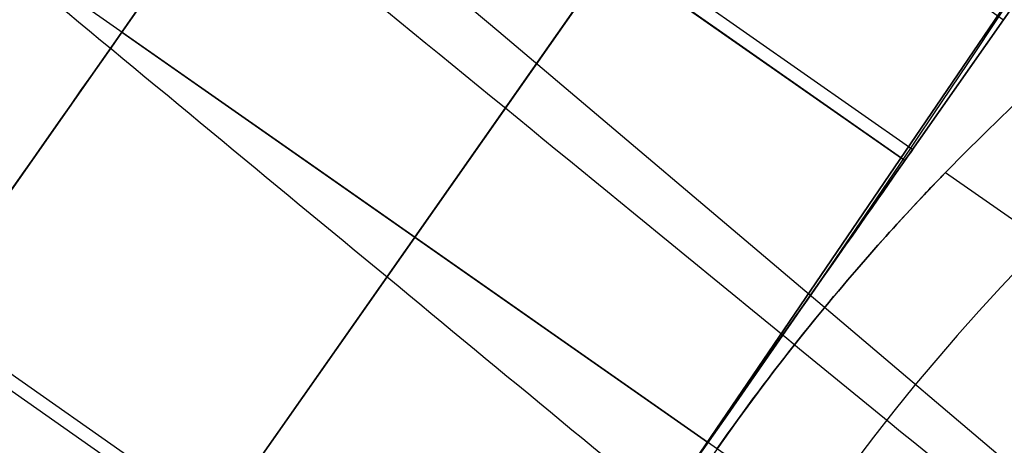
# Model space of a CAD drawing. Extents: x 35624 to 36541, y 4015 to 4839.
# Tile 90 of 150: x 36332.66 to 36340.92, y 4158.32 to 4161.89. Entities that reach past the tile are written whole.
import ezdxf

# ---------------------------------------------------------------- set-up
doc = ezdxf.new("R2010")
doc.units = 0
doc.layers.add('FUSTO_INTERNO', color=200, linetype='CONTINUOUS')
doc.layers.add('IGES_LEVEL_1', color=4, linetype='CONTINUOUS')

msp = doc.modelspace()

# ---------------------------------------------------------------- linework, layer by layer
at = {"layer": 'FUSTO_INTERNO'}
for p, q in [((36335.23881058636, 4160.581848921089, -154.6564491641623), (36321.53898823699, 4170.178290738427, -154.6564491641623)), ((36335.99995221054, 4165.335469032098, -199.155483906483), (36340.91423693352, 4161.893114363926, -199.155483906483)), ((36335.23729261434, 4164.246700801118, -159.6564254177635), (36340.15157733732, 4160.804346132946, -159.6564254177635)), ((36335.23729261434, 4164.246700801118, -201.6555076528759), (36340.15157733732, 4160.804346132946, -201.6555076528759)), ((36331.85944305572, 4159.42450318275, -154.6564491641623), (36335.17185037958, 4164.153275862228, -154.6564491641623)), ((36335.17185037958, 4164.153275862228, -164.6564491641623), (36331.85944305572, 4159.42450318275, -164.6564491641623)), ((36331.85944305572, 4159.42450318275, -206.6554839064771), (36335.17185037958, 4164.153275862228, -206.6554839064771)), ((36335.17185037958, 4164.153275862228, -196.6554839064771), (36331.85944305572, 4159.42450318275, -196.6554839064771)), ((36335.17185037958, 4164.153275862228, -154.6564491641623), (36340.08613510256, 4160.710921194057, -154.6564491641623)), ((36340.08613510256, 4160.710921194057, -164.6564491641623), (36335.17185037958, 4164.153275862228, -164.6564491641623)), ((36335.17185037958, 4164.153275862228, -206.6554839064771), (36340.08613510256, 4160.710921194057, -206.6554839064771)), ((36340.08613510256, 4160.710921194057, -196.6554839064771), (36335.17185037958, 4164.153275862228, -196.6554839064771)), ((36340.08613510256, 4160.710921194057, -154.6564491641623), (36341.74233876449, 4163.075307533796, -159.6564491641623)), ((36341.74233876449, 4163.075307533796, -159.6564491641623), (36340.08613510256, 4160.710921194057, -164.6564491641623)), ((36340.08613510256, 4160.710921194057, -206.6554839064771), (36341.74233876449, 4163.075307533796, -201.6554839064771)), ((36341.74233876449, 4163.075307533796, -201.6554839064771), (36340.08613510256, 4160.710921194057, -196.6554839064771)), ((36341.31125912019, 4162.582642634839, -193.153372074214), (36338.11182828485, 4157.881766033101, -193.153372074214)), ((36341.31125912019, 4162.582642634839, -168.153372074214), (36338.11182828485, 4157.881766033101, -168.153372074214)), ((36338.1118282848, 4157.881766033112, -180.653372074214), (36341.31125912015, 4162.582642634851, -180.653372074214)), ((36334.31658541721, 4157.703325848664, -164.6564491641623), (36337.62899274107, 4162.432098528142, -164.6564491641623)), ((36337.62899274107, 4162.432098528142, -154.6564491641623), (36334.31658541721, 4157.703325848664, -154.6564491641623)), ((36334.31658541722, 4157.70332584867, -196.6554839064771), (36337.62899274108, 4162.432098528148, -196.6554839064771)), ((36337.62899274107, 4162.432098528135, -206.6554839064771), (36334.31658541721, 4157.703325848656, -206.6554839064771)), ((36339.92086024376, 4160.474975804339, -161.1567968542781), (36340.91423693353, 4161.893114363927, -162.1564491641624)), ((36339.92086024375, 4160.474975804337, -200.1551362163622), (36340.91423693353, 4161.893114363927, -199.155483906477)), ((36333.51564671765, 4161.788889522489, -164.6564491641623), (36338.42993144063, 4158.346534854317, -164.6564491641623)), ((36333.51564671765, 4161.788889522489, -154.6564491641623), (36338.42993144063, 4158.346534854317, -154.6564491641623)), ((36333.51564671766, 4161.788889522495, -196.6554839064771), (36338.42993144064, 4158.346534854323, -196.6554839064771)), ((36333.51564671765, 4161.788889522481, -206.6554839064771), (36338.42993144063, 4158.34653485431, -206.6554839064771)), ((36333.51611528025, 4161.789558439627, -156.6564254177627), (36338.43040000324, 4158.347203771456, -156.6564254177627)), ((36333.51611528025, 4161.789558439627, -162.6564254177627), (36338.43040000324, 4158.347203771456, -162.6564254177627)), ((36333.51611528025, 4161.789558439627, -204.6555076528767), (36338.43040000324, 4158.347203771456, -204.6555076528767)), ((36333.51611528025, 4161.789558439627, -198.6555076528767), (36338.43040000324, 4158.347203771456, -198.6555076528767)), ((36340.08613510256, 4160.710921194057, -164.6564491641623), (36336.77372777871, 4155.982148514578, -164.6564491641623)), ((36336.77372777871, 4155.982148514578, -154.6564491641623), (36340.08613510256, 4160.710921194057, -154.6564491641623)), ((36340.08613510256, 4160.710921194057, -196.6554839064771), (36336.77372777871, 4155.982148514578, -196.6554839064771)), ((36336.77372777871, 4155.982148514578, -206.6554839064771), (36340.08613510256, 4160.710921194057, -206.6554839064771)), ((36339.29064312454, 4159.575281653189, -157.0580015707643), (36340.08613510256, 4160.710921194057, -154.6564491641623)), ((36339.29064312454, 4159.575281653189, -204.2539314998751), (36340.08613510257, 4160.710921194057, -206.6554839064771)), ((36340.15309530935, 4157.13949425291, -154.6564491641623), (36335.23881058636, 4160.581848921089, -154.6564491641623)), ((36340.37605426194, 4160.557893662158, -158.9982932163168), (36340.38676992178, 4160.56902022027, -159.0702754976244)), ((36340.38676992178, 4160.569020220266, -160.242575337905), (36340.37605426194, 4160.557893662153, -160.3145576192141)), ((36340.37605426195, 4160.55789366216, -200.9973754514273), (36340.38676992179, 4160.569020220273, -201.0693577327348)), ((36340.38676992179, 4160.569020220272, -202.2416575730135), (36340.37605426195, 4160.55789366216, -202.3136398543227)), ((36340.38676992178, 4160.56902022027, -159.0702754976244), (36340.39625590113, 4160.578847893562, -159.1426181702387)), ((36340.39625590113, 4160.57884789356, -160.1702326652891), (36340.38676992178, 4160.569020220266, -160.242575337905)), ((36340.38676992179, 4160.569020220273, -201.0693577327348), (36340.39625590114, 4160.578847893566, -201.1417004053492)), ((36340.39625590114, 4160.578847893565, -202.1693149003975), (36340.38676992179, 4160.569020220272, -202.2416575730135)), ((36340.39625590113, 4160.578847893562, -159.1426181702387), (36340.40450392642, 4160.587373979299, -159.2152893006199)), ((36340.40450392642, 4160.587373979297, -160.0975615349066), (36340.39625590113, 4160.57884789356, -160.1702326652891)), ((36340.39625590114, 4160.578847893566, -201.1417004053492), (36340.40450392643, 4160.587373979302, -201.2143715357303)), ((36340.40450392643, 4160.587373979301, -202.0966437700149), (36340.39625590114, 4160.578847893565, -202.1693149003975)), ((36340.40450392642, 4160.587373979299, -159.2152893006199), (36340.41150572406, 4160.59459577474, -159.2882569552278)), ((36340.41150572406, 4160.594595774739, -160.0245938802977), (36340.40450392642, 4160.587373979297, -160.0975615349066)), ((36340.40450392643, 4160.587373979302, -201.2143715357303), (36340.41150572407, 4160.594595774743, -201.2873391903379)), ((36340.41150572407, 4160.594595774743, -202.0236761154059), (36340.40450392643, 4160.587373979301, -202.0966437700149)), ((36340.41150572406, 4160.59459577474, -159.2882569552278), (36340.41725302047, 4160.600510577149, -159.3614892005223)), ((36340.41725302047, 4160.600510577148, -159.9513616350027), (36340.41150572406, 4160.594595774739, -160.0245938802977)), ((36340.41150572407, 4160.594595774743, -201.2873391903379), (36340.41725302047, 4160.600510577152, -201.3605714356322)), ((36340.41725302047, 4160.600510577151, -201.9504438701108), (36340.41150572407, 4160.594595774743, -202.0236761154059)), ((36340.41725302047, 4160.600510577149, -159.3614892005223), (36340.42173754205, 4160.605115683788, -159.4349541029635)), ((36340.42173754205, 4160.605115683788, -159.8778967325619), (36340.41725302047, 4160.600510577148, -159.9513616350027)), ((36340.41725302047, 4160.600510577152, -201.3605714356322), (36340.42173754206, 4160.60511568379, -201.434036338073)), ((36340.42173754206, 4160.605115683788, -201.8769789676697), (36340.41725302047, 4160.600510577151, -201.9504438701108)), ((36340.42173754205, 4160.605115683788, -159.4349541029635), (36340.42495101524, 4160.60840839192, -159.5086197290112)), ((36340.42495101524, 4160.60840839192, -159.8042311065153), (36340.42173754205, 4160.605115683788, -159.8778967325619)), ((36340.42173754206, 4160.60511568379, -201.434036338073), (36340.42495101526, 4160.608408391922, -201.5077019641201)), ((36340.42495101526, 4160.60840839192, -201.803313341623), (36340.42173754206, 4160.605115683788, -201.8769789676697)), ((36340.42495101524, 4160.60840839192, -159.5086197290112), (36340.42688516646, 4160.610385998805, -159.5824541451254)), ((36340.42688516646, 4160.610385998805, -159.7303966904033), (36340.42495101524, 4160.60840839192, -159.8042311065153)), ((36340.42495101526, 4160.608408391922, -201.5077019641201), (36340.42688516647, 4160.610385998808, -201.5815363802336)), ((36340.42688516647, 4160.610385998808, -201.7294789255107), (36340.42495101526, 4160.60840839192, -201.803313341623)), ((36340.42688516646, 4160.610385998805, -159.5824541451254), (36340.4275317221, 4160.61104580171, -159.6564254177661)), ((36340.4275317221, 4160.61104580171, -159.6564254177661), (36340.42688516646, 4160.610385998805, -159.7303966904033)), ((36340.42688516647, 4160.610385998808, -201.5815363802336), (36340.42753172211, 4160.611045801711, -201.6555076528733)), ((36340.42753172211, 4160.611045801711, -201.6555076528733), (36340.42688516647, 4160.610385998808, -201.7294789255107)), ((36340.42753172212, 4160.611045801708, -159.656425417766), (36342.08914829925, 4159.447117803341, -159.6564254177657)), ((36340.42753172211, 4160.611045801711, -201.6555076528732), (36342.08914829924, 4159.447117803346, -201.6555076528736)), ((36340.28640033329, 4160.464009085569, -158.5757560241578), (36340.30432033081, 4160.482872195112, -158.6449053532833)), ((36340.30432033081, 4160.482872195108, -160.6679454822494), (36340.28640033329, 4160.464009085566, -160.7370948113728)), ((36340.28640033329, 4160.464009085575, -200.5748382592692), (36340.30432033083, 4160.482872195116, -200.6439875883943)), ((36340.30432033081, 4160.482872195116, -202.6670277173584), (36340.28640033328, 4160.464009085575, -202.7361770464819)), ((36340.30432033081, 4160.482872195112, -158.6449053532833), (36340.32106028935, 4160.50045263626, -158.7146066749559)), ((36340.32106028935, 4160.500452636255, -160.5982441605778), (36340.30432033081, 4160.482872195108, -160.6679454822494)), ((36340.30432033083, 4160.482872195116, -200.6439875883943), (36340.32106028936, 4160.500452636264, -200.7136889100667)), ((36340.32106028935, 4160.500452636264, -202.5973263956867), (36340.30432033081, 4160.482872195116, -202.6670277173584)), ((36340.32106028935, 4160.50045263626, -158.7146066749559), (36340.33661193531, 4160.516747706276, -158.7848280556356)), ((36340.33661193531, 4160.516747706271, -160.5280227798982), (36340.32106028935, 4160.500452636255, -160.5982441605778)), ((36340.32106028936, 4160.500452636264, -200.7136889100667), (36340.33661193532, 4160.51674770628, -200.7839102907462)), ((36340.33661193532, 4160.516747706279, -202.5271050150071), (36340.32106028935, 4160.500452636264, -202.5973263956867)), ((36340.33661193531, 4160.516747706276, -158.7848280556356), (36340.35096699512, 4160.531754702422, -158.8555375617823)), ((36340.35096699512, 4160.531754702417, -160.4573132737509), (36340.33661193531, 4160.516747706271, -160.5280227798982)), ((36340.33661193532, 4160.51674770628, -200.7839102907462), (36340.35096699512, 4160.531754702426, -200.8546197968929)), ((36340.35096699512, 4160.531754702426, -202.4563955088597), (36340.33661193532, 4160.516747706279, -202.5271050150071)), ((36340.35096699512, 4160.531754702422, -158.8555375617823), (36340.36411719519, 4160.545470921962, -158.9267032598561)), ((36340.36411719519, 4160.545470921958, -160.3861475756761), (36340.35096699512, 4160.531754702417, -160.4573132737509)), ((36340.35096699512, 4160.531754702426, -200.8546197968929), (36340.3641171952, 4160.545470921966, -200.9257854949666)), ((36340.3641171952, 4160.545470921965, -202.3852298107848), (36340.35096699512, 4160.531754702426, -202.4563955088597)), ((36340.36411719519, 4160.545470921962, -158.9267032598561), (36340.37605426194, 4160.557893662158, -158.9982932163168)), ((36340.37605426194, 4160.557893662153, -160.3145576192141), (36340.36411719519, 4160.545470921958, -160.3861475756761)), ((36340.3641171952, 4160.545470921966, -200.9257854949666), (36340.37605426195, 4160.55789366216, -200.9973754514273)), ((36340.37605426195, 4160.55789366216, -202.3136398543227), (36340.3641171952, 4160.545470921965, -202.3852298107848)), ((36340.20342994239, 4160.376076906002, -158.3062062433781), (36340.22579628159, 4160.399886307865, -158.3723677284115)), ((36340.2257962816, 4160.399886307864, -160.940483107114), (36340.2034299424, 4160.376076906, -161.006644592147)), ((36340.2034299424, 4160.376076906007, -200.3052884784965), (36340.22579628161, 4160.399886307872, -200.371449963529)), ((36340.2257962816, 4160.399886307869, -202.9395653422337), (36340.2034299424, 4160.376076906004, -203.0057268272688)), ((36340.22579628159, 4160.399886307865, -158.3723677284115), (36340.24709609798, 4160.422485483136, -158.4393715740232)), ((36340.24709609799, 4160.422485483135, -160.8734792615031), (36340.2257962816, 4160.399886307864, -160.940483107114)), ((36340.22579628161, 4160.399886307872, -200.371449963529), (36340.24709609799, 4160.422485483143, -200.4384538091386)), ((36340.24709609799, 4160.422485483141, -202.8725614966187), (36340.2257962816, 4160.399886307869, -202.9395653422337)), ((36340.24709609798, 4160.422485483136, -158.4393715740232), (36340.26730857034, 4160.443866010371, -158.5071906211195)), ((36340.26730857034, 4160.443866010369, -160.8056602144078), (36340.24709609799, 4160.422485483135, -160.8734792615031)), ((36340.24709609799, 4160.422485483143, -200.4384538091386), (36340.26730857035, 4160.443866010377, -200.5062728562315)), ((36340.26730857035, 4160.443866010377, -202.804742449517), (36340.24709609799, 4160.422485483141, -202.8725614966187)), ((36340.26730857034, 4160.443866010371, -158.5071906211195), (36340.28640033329, 4160.464009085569, -158.5757560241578)), ((36340.28640033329, 4160.464009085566, -160.7370948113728), (36340.26730857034, 4160.443866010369, -160.8056602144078)), ((36340.26730857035, 4160.443866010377, -200.5062728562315), (36340.28640033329, 4160.464009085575, -200.5748382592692)), ((36340.28640033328, 4160.464009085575, -202.7361770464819), (36340.26730857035, 4160.443866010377, -202.804742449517)), ((36340.13014000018, 4160.297471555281, -158.1130475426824), (36340.15558098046, 4160.324861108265, -158.17651899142)), ((36340.15558098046, 4160.324861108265, -161.1363318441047), (36340.13014000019, 4160.297471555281, -161.1998032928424)), ((36340.1301400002, 4160.297471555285, -200.1121297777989), (36340.15558098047, 4160.324861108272, -200.1756012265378)), ((36340.15558098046, 4160.324861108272, -203.135414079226), (36340.13014000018, 4160.297471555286, -203.1988855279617)), ((36340.15558098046, 4160.324861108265, -158.17651899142), (36340.18001790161, 4160.351065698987, -158.2409142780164)), ((36340.18001790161, 4160.351065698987, -161.0719365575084), (36340.15558098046, 4160.324861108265, -161.1363318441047)), ((36340.15558098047, 4160.324861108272, -200.1756012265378), (36340.18001790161, 4160.351065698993, -200.2399965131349)), ((36340.18001790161, 4160.351065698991, -203.0710187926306), (36340.15558098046, 4160.324861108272, -203.135414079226)), ((36340.18001790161, 4160.351065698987, -158.2409142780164), (36340.20342994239, 4160.376076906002, -158.3062062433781)), ((36340.2034299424, 4160.376076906, -161.006644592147), (36340.18001790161, 4160.351065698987, -161.0719365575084)), ((36340.18001790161, 4160.351065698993, -200.2399965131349), (36340.2034299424, 4160.376076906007, -200.3052884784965)), ((36340.2034299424, 4160.376076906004, -203.0057268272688), (36340.18001790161, 4160.351065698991, -203.0710187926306)), ((36340.04800091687, 4160.208277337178, -157.9284478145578), (36340.07632914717, 4160.239171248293, -157.9889847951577)), ((36340.07632914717, 4160.239171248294, -161.3238660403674), (36340.04800091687, 4160.208277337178, -161.3844030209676)), ((36340.04800091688, 4160.208277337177, -199.9275300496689), (36340.07632914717, 4160.239171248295, -199.9880670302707)), ((36340.07632914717, 4160.239171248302, -203.3229482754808), (36340.04800091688, 4160.208277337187, -203.3834852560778)), ((36340.07632914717, 4160.239171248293, -157.9889847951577), (36340.10371578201, 4160.268905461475, -158.0505270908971)), ((36340.10371578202, 4160.268905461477, -161.2623237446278), (36340.07632914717, 4160.239171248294, -161.3238660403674)), ((36340.07632914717, 4160.239171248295, -199.9880670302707), (36340.10371578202, 4160.268905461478, -200.049609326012)), ((36340.10371578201, 4160.268905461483, -203.2614059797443), (36340.07632914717, 4160.239171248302, -203.3229482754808)), ((36340.10371578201, 4160.268905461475, -158.0505270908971), (36340.13014000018, 4160.297471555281, -158.1130475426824)), ((36340.13014000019, 4160.297471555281, -161.1998032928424), (36340.10371578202, 4160.268905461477, -161.2623237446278)), ((36340.10371578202, 4160.268905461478, -200.049609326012), (36340.1301400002, 4160.297471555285, -200.1121297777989)), ((36340.13014000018, 4160.297471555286, -203.1988855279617), (36340.10371578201, 4160.268905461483, -203.2614059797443)), ((36339.98860295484, 4160.143044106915, -157.8104984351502), (36340.01875191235, 4160.17623214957, -157.8689433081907)), ((36340.01875191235, 4160.176232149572, -161.4439075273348), (36339.98860295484, 4160.143044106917, -161.5023524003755)), ((36339.98860295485, 4160.143044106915, -199.8095806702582), (36340.01875191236, 4160.17623214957, -199.8680255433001)), ((36340.01875191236, 4160.176232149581, -203.442989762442), (36339.98860295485, 4160.143044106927, -203.5014346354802)), ((36340.01875191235, 4160.17623214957, -157.8689433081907), (36340.04800091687, 4160.208277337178, -157.9284478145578)), ((36340.04800091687, 4160.208277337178, -161.3844030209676), (36340.01875191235, 4160.176232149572, -161.4439075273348)), ((36340.01875191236, 4160.17623214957, -199.8680255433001), (36340.04800091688, 4160.208277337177, -199.9275300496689)), ((36340.04800091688, 4160.208277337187, -203.3834852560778), (36340.01875191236, 4160.176232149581, -203.442989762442)), ((36339.89296457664, 4160.0367070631, -157.6417932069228), (36339.92568846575, 4160.073273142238, -157.6968962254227)), ((36339.92568846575, 4160.073273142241, -161.6159546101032), (36339.89296457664, 4160.036707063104, -161.6710576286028)), ((36339.89296457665, 4160.036707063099, -199.6408754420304), (36339.92568846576, 4160.073273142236, -199.6959784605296)), ((36339.92568846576, 4160.073273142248, -203.6150368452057), (36339.89296457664, 4160.03670706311, -203.6701398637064)), ((36339.92568846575, 4160.073273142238, -157.6968962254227), (36339.95757486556, 4160.108721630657, -157.7531403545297)), ((36339.95757486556, 4160.10872163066, -161.5597104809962), (36339.92568846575, 4160.073273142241, -161.6159546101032)), ((36339.92568846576, 4160.073273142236, -199.6959784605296), (36339.95757486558, 4160.108721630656, -199.7522225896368)), ((36339.95757486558, 4160.108721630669, -203.5587927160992), (36339.92568846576, 4160.073273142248, -203.6150368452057)), ((36339.95757486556, 4160.108721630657, -157.7531403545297), (36339.98860295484, 4160.143044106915, -157.8104984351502)), ((36339.98860295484, 4160.143044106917, -161.5023524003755), (36339.95757486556, 4160.10872163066, -161.5597104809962)), ((36339.95757486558, 4160.108721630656, -199.7522225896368), (36339.98860295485, 4160.143044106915, -199.8095806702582)), ((36339.98860295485, 4160.143044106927, -203.5014346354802), (36339.95757486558, 4160.108721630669, -203.5587927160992)), ((36339.82508761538, 4159.960255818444, -157.5351191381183), (36339.85942401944, 4159.999031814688, -157.5878584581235)), ((36339.85942401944, 4159.999031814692, -161.7249923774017), (36339.82508761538, 4159.96025581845, -161.7777316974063)), ((36339.82508761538, 4159.960255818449, -199.5342013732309), (36339.85942401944, 4159.999031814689, -199.586940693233)), ((36339.85942401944, 4159.999031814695, -203.7240746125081), (36339.82508761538, 4159.960255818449, -203.7768139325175)), ((36339.85942401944, 4159.999031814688, -157.5878584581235), (36339.89296457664, 4160.0367070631, -157.6417932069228)), ((36339.89296457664, 4160.036707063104, -161.6710576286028), (36339.85942401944, 4159.999031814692, -161.7249923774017)), ((36339.85942401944, 4159.999031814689, -199.586940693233), (36339.89296457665, 4160.036707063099, -199.6408754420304)), ((36339.89296457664, 4160.03670706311, -203.6701398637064), (36339.85942401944, 4159.999031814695, -203.7240746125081)), ((36339.75428274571, 4159.879611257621, -157.4335562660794), (36339.79001822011, 4159.920430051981, -157.4836586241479)), ((36339.79001822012, 4159.920430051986, -161.8291922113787), (36339.75428274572, 4159.879611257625, -161.8792945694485)), ((36339.75428274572, 4159.879611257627, -199.4326385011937), (36339.79001822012, 4159.920430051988, -199.4827408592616)), ((36339.79001822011, 4159.920430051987, -203.8282744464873), (36339.75428274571, 4159.879611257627, -203.8783768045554)), ((36339.79001822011, 4159.920430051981, -157.4836586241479), (36339.82508761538, 4159.960255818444, -157.5351191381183)), ((36339.82508761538, 4159.96025581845, -161.7777316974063), (36339.79001822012, 4159.920430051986, -161.8291922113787)), ((36339.79001822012, 4159.920430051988, -199.4827408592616), (36339.82508761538, 4159.960255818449, -199.5342013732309)), ((36339.82508761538, 4159.960255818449, -203.7768139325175), (36339.79001822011, 4159.920430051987, -203.8282744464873)), ((36339.6809151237, 4159.79505599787, -157.3375013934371), (36339.71790658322, 4159.837814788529, -157.38483090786)), ((36339.71790658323, 4159.837814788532, -161.9280199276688), (36339.68091512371, 4159.795055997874, -161.9753494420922)), ((36339.68091512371, 4159.795055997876, -199.3365836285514), (36339.71790658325, 4159.837814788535, -199.3839131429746)), ((36339.71790658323, 4159.837814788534, -203.9271021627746), (36339.6809151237, 4159.795055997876, -203.9744316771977)), ((36339.71790658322, 4159.837814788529, -157.38483090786), (36339.75428274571, 4159.879611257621, -157.4335562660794)), ((36339.75428274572, 4159.879611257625, -161.8792945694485), (36339.71790658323, 4159.837814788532, -161.9280199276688)), ((36339.71790658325, 4159.837814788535, -199.3839131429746), (36339.75428274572, 4159.879611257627, -199.4326385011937)), ((36339.75428274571, 4159.879611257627, -203.8783768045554), (36339.71790658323, 4159.837814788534, -203.9271021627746)), ((36339.60518787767, 4159.706712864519, -157.2471052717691), (36339.64333375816, 4159.751350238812, -157.2915865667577)), ((36339.64333375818, 4159.751350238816, -162.0212642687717), (36339.60518787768, 4159.706712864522, -162.0657455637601)), ((36339.60518787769, 4159.706712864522, -199.246187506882), (36339.64333375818, 4159.751350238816, -199.2906688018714)), ((36339.64333375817, 4159.751350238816, -204.0203465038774), (36339.60518787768, 4159.706712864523, -204.0648277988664)), ((36339.64333375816, 4159.751350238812, -157.2915865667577), (36339.6809151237, 4159.79505599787, -157.3375013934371)), ((36339.68091512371, 4159.795055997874, -161.9753494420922), (36339.64333375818, 4159.751350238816, -162.0212642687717)), ((36339.64333375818, 4159.751350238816, -199.2906688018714), (36339.68091512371, 4159.795055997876, -199.3365836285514)), ((36339.6809151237, 4159.795055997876, -203.9744316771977), (36339.64333375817, 4159.751350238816, -204.0203465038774)), ((36339.52730413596, 4159.614704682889, -157.1625186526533), (36339.56650287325, 4159.661159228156, -157.2040763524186)), ((36339.56650287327, 4159.661159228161, -162.1087744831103), (36339.52730413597, 4159.614704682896, -162.150332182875)), ((36339.52730413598, 4159.614704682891, -199.1616008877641), (36339.56650287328, 4159.661159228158, -199.2031585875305)), ((36339.56650287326, 4159.661159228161, -204.1078567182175), (36339.52730413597, 4159.614704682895, -204.1494144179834)), ((36339.56650287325, 4159.661159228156, -157.2040763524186), (36339.60518787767, 4159.706712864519, -157.2471052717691)), ((36339.60518787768, 4159.706712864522, -162.0657455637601), (36339.56650287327, 4159.661159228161, -162.1087744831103)), ((36339.56650287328, 4159.661159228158, -199.2031585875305), (36339.60518787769, 4159.706712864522, -199.246187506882)), ((36339.60518787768, 4159.706712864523, -204.0648277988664), (36339.56650287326, 4159.661159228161, -204.1078567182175)), ((36339.48761705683, 4159.567364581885, -157.1224510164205), (36339.52730413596, 4159.614704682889, -157.1625186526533)), ((36339.52730413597, 4159.614704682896, -162.150332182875), (36339.48761705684, 4159.567364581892, -162.1903998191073)), ((36339.48761705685, 4159.567364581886, -199.1215332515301), (36339.52730413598, 4159.614704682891, -199.1616008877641)), ((36339.52730413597, 4159.614704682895, -204.1494144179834), (36339.48761705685, 4159.56736458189, -204.1894820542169)), ((36339.40687943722, 4159.470089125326, -157.0468613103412), (36339.4474670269, 4159.51915427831, -157.0838922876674)), ((36339.44746702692, 4159.519154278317, -162.2289585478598), (36339.40687943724, 4159.470089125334, -162.2659895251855)), ((36339.40687943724, 4159.470089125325, -199.0459435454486), (36339.44746702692, 4159.519154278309, -199.0829745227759)), ((36339.44746702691, 4159.519154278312, -204.2280407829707), (36339.40687943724, 4159.470089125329, -204.2650717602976)), ((36339.4474670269, 4159.51915427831, -157.0838922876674), (36339.48761705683, 4159.567364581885, -157.1224510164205)), ((36339.48761705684, 4159.567364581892, -162.1903998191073), (36339.44746702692, 4159.519154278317, -162.2289585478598)), ((36339.44746702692, 4159.519154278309, -199.0829745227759), (36339.48761705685, 4159.567364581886, -199.1215332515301)), ((36339.48761705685, 4159.56736458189, -204.1894820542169), (36339.44746702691, 4159.519154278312, -204.2280407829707)), ((36336.77372777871, 4155.982148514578, -164.6564491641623), (36331.85944305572, 4159.42450318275, -164.6564491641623)), ((36336.77372777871, 4155.982148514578, -154.6564491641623), (36331.85944305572, 4159.42450318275, -154.6564491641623)), ((36336.77372777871, 4155.982148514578, -196.6554839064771), (36331.85944305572, 4159.42450318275, -196.6554839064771)), ((36336.77372777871, 4155.982148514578, -206.6554839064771), (36331.85944305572, 4159.42450318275, -206.6554839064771)), ((36339.32449314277, 4159.369455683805, -156.9774579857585), (36339.36587967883, 4159.420184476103, -157.0113769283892)), ((36339.36587967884, 4159.420184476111, -162.3014739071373), (36339.32449314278, 4159.369455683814, -162.3353928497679)), ((36339.32449314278, 4159.369455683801, -198.9765402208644), (36339.36587967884, 4159.420184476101, -199.0104591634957)), ((36339.36587967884, 4159.420184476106, -204.3005561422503), (36339.32449314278, 4159.369455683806, -204.3344750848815)), ((36339.36587967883, 4159.420184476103, -157.0113769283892), (36339.40687943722, 4159.470089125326, -157.0468613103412)), ((36339.40687943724, 4159.470089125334, -162.2659895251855), (36339.36587967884, 4159.420184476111, -162.3014739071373)), ((36339.36587967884, 4159.420184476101, -199.0104591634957), (36339.40687943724, 4159.470089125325, -199.0459435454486)), ((36339.40687943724, 4159.470089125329, -204.2650717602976), (36339.36587967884, 4159.420184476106, -204.3005561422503)), ((36331.79493794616, 4159.332416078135, -159.6564254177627), (36336.70922266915, 4155.890061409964, -159.6564254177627)), ((36331.79493794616, 4159.332416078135, -201.6555076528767), (36336.70922266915, 4155.890061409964, -201.6555076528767)), ((36339.28274522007, 4159.317918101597, -156.9451233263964), (36339.32449314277, 4159.369455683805, -156.9774579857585)), ((36339.32449314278, 4159.369455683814, -162.3353928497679), (36339.28274522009, 4159.317918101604, -162.3677275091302)), ((36339.28274522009, 4159.317918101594, -198.944205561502), (36339.32449314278, 4159.369455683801, -198.9765402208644)), ((36339.32449314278, 4159.369455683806, -204.3344750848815), (36339.28274522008, 4159.317918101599, -204.366809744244)), ((36339.19826677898, 4159.212477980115, -156.8852822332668), (36339.2406613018, 4159.265587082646, -156.9143917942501)), ((36339.24066130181, 4159.26558708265, -162.3984590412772), (36339.19826677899, 4159.212477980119, -162.4275686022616)), ((36339.19826677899, 4159.212477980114, -198.884364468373), (36339.24066130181, 4159.265587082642, -198.9134740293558)), ((36339.2406613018, 4159.265587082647, -204.3975412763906), (36339.19826677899, 4159.212477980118, -204.4266508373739)), ((36339.2406613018, 4159.265587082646, -156.9143917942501), (36339.28274522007, 4159.317918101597, -156.9451233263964)), ((36339.28274522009, 4159.317918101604, -162.3677275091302), (36339.24066130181, 4159.26558708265, -162.3984590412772)), ((36339.24066130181, 4159.265587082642, -198.9134740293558), (36339.28274522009, 4159.317918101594, -198.944205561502)), ((36339.28274522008, 4159.317918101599, -204.366809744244), (36339.2406613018, 4159.265587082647, -204.3975412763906)), ((36339.11281281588, 4159.104193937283, -156.8320984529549), (36339.15561536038, 4159.158639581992, -156.8578299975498)), ((36339.1556153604, 4159.158639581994, -162.4550208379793), (36339.11281281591, 4159.104193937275, -162.4807523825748)), ((36339.11281281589, 4159.104193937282, -198.831180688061), (36339.15561536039, 4159.158639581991, -198.856912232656)), ((36339.15561536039, 4159.158639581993, -204.4541030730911), (36339.1128128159, 4159.104193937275, -204.4798346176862)), ((36339.15561536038, 4159.158639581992, -156.8578299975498), (36339.19826677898, 4159.212477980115, -156.8852822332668)), ((36339.19826677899, 4159.212477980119, -162.4275686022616), (36339.1556153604, 4159.158639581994, -162.4550208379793)), ((36339.15561536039, 4159.158639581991, -198.856912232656), (36339.19826677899, 4159.212477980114, -198.884364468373)), ((36339.19826677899, 4159.212477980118, -204.4266508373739), (36339.15561536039, 4159.158639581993, -204.4541030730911)), ((36339.06988157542, 4159.049164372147, -156.8080945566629), (36339.11281281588, 4159.104193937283, -156.8320984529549)), ((36339.11281281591, 4159.104193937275, -162.4807523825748), (36339.06988157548, 4159.049164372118, -162.5047562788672)), ((36339.06988157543, 4159.049164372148, -198.8071767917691), (36339.11281281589, 4159.104193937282, -198.831180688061)), ((36339.1128128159, 4159.104193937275, -204.4798346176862), (36339.06988157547, 4159.049164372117, -204.5038385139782)), ((36338.98372272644, 4158.937446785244, -156.7652975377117), (36339.02684406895, 4158.993574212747, -156.7858252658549)), ((36339.02684406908, 4158.993574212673, -162.5270255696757), (36338.98372272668, 4158.937446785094, -162.5475532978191)), ((36338.98372272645, 4158.937446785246, -198.764379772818), (36339.02684406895, 4158.993574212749, -198.7849075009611)), ((36339.02684406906, 4158.993574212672, -204.5261078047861), (36338.98372272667, 4158.937446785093, -204.5466355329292)), ((36339.02684406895, 4158.993574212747, -156.7858252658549), (36339.06988157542, 4159.049164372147, -156.8080945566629)), ((36339.06988157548, 4159.049164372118, -162.5047562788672), (36339.02684406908, 4158.993574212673, -162.5270255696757)), ((36339.02684406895, 4158.993574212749, -198.7849075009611), (36339.06988157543, 4159.049164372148, -198.8071767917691)), ((36339.06988157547, 4159.049164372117, -204.5038385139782), (36339.02684406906, 4158.993574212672, -204.5261078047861)), ((36338.94053997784, 4158.880805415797, -156.7465183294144), (36338.98372272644, 4158.937446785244, -156.7652975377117)), ((36338.98372272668, 4158.937446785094, -162.5475532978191), (36338.94053997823, 4158.880805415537, -162.5663325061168)), ((36338.94053997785, 4158.8808054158, -198.7456005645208), (36338.98372272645, 4158.937446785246, -198.764379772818)), ((36338.98372272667, 4158.937446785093, -204.5466355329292), (36338.94053997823, 4158.880805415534, -204.5654147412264)), ((36338.89731825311, 4158.823673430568, -156.7294945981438), (36338.94053997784, 4158.880805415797, -156.7465183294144)), ((36338.94053997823, 4158.880805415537, -162.5663325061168), (36338.89731825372, 4158.823673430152, -162.5833562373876)), ((36338.89731825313, 4158.823673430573, -198.7285768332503), (36338.94053997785, 4158.8808054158, -198.7456005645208)), ((36338.94053997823, 4158.880805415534, -204.5654147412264), (36338.89731825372, 4158.823673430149, -204.5824384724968)), ((36338.81084759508, 4158.708030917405, -156.7007413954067), (36338.8540799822, 4158.766074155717, -156.714233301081)), ((36338.85407998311, 4158.766074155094, -162.5986175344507), (36338.81084759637, 4158.708030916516, -162.6121094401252)), ((36338.81084759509, 4158.708030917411, -198.6998236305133), (36338.85407998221, 4158.766074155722, -198.7133155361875)), ((36338.8540799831, 4158.766074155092, -204.5976997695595), (36338.81084759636, 4158.708030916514, -204.6111916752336)), ((36338.8540799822, 4158.766074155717, -156.714233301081), (36338.89731825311, 4158.823673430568, -156.7294945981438)), ((36338.89731825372, 4158.823673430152, -162.5833562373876), (36338.85407998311, 4158.766074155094, -162.5986175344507)), ((36338.85407998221, 4158.766074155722, -198.7133155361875), (36338.89731825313, 4158.823673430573, -198.7285768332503)), ((36338.89731825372, 4158.823673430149, -204.5824384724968), (36338.8540799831, 4158.766074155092, -204.5976997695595)), ((36338.76764352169, 4158.649567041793, -156.6890258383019), (36338.81084759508, 4158.708030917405, -156.7007413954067)), ((36338.81084759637, 4158.708030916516, -162.6121094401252), (36338.76764352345, 4158.649567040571, -162.6238249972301)), ((36338.7676435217, 4158.649567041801, -198.6881080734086), (36338.81084759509, 4158.708030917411, -198.6998236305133)), ((36338.81084759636, 4158.708030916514, -204.6111916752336), (36338.76764352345, 4158.64956704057, -204.6229072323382)), ((36338.68141003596, 4158.531470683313, -156.6709515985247), (36338.724490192, 4158.590705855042, -156.6790935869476)), ((36338.68141003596, 4158.53147068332, -198.6700338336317), (36338.72449019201, 4158.59070585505, -198.6781758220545)), ((36338.72449019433, 4158.590705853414, -162.6337572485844), (36338.68141003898, 4158.531470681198, -162.6418992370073)), ((36338.72449019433, 4158.590705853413, -204.6328394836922), (36338.68141003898, 4158.531470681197, -204.640981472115)), ((36338.724490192, 4158.590705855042, -156.6790935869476), (36338.76764352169, 4158.649567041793, -156.6890258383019)), ((36338.76764352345, 4158.649567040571, -162.6238249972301), (36338.72449019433, 4158.590705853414, -162.6337572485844)), ((36338.72449019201, 4158.59070585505, -198.6781758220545), (36338.7676435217, 4158.649567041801, -198.6881080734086)), ((36338.76764352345, 4158.64956704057, -204.6229072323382), (36338.72449019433, 4158.590705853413, -204.6328394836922)), ((36338.63842548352, 4158.471884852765, -156.6646068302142), (36338.68141003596, 4158.531470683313, -156.6709515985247)), ((36338.63842548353, 4158.471884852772, -198.6636890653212), (36338.68141003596, 4158.53147068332, -198.6700338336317)), ((36338.68141003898, 4158.531470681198, -162.6418992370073), (36338.63842548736, 4158.471884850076, -162.6482440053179)), ((36338.68141003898, 4158.531470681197, -204.640981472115), (36338.63842548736, 4158.471884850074, -204.6473262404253)), ((36338.59555896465, 4158.41197168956, -156.660066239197), (36338.63842548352, 4158.471884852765, -156.6646068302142)), ((36338.59555896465, 4158.411971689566, -198.659148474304), (36338.63842548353, 4158.471884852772, -198.6636890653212)), ((36338.63842548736, 4158.471884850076, -162.6482440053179), (36338.59555896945, 4158.411971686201, -162.6527845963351)), ((36338.63842548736, 4158.471884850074, -204.6473262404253), (36338.59555896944, 4158.411971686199, -204.6518668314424)), ((36338.5528329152, 4158.351754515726, -162.6555140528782), (36338.5097907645, 4158.290572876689, -162.6564253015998)), ((36338.55283291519, 4158.351754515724, -204.6545962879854), (36338.5097907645, 4158.290572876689, -204.6555075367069)), ((36338.51026974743, 4158.291256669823, -156.656425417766), (36338.55283290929, 4158.35175451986, -156.6573367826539)), ((36338.51026974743, 4158.291256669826, -198.6555076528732), (36338.5528329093, 4158.351754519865, -198.656419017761)), ((36338.55283290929, 4158.35175451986, -156.6573367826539), (36338.59555896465, 4158.41197168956, -156.660066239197)), ((36338.5528329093, 4158.351754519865, -198.656419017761), (36338.59555896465, 4158.411971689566, -198.659148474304)), ((36338.59555896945, 4158.411971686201, -162.6527845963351), (36338.5528329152, 4158.351754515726, -162.6555140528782)), ((36338.59555896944, 4158.411971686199, -204.6518668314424), (36338.55283291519, 4158.351754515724, -204.6545962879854))]:
    msp.add_line(p, q, dxfattribs=at)
at = {"layer": 'FUSTO_INTERNO', "extrusion": (0.8190474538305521, -0.5737257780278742, -1.949601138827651e-12)}
msp.add_circle((24254.17794294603, -159.6564253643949, 27371.14791052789), 2.999999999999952, dxfattribs=at)
at = {"layer": 'FUSTO_INTERNO', "extrusion": (0.8190474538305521, -0.5737257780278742, -2.02386238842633e-12)}
msp.add_circle((24254.17794294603, -201.655507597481, 27371.14791052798), 2.999999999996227, dxfattribs=at)
at = {"layer": 'FUSTO_INTERNO', "extrusion": (0.8190474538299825, -0.5737257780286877, -7.824359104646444e-13)}
msp.add_circle((24254.17794297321, -159.6564253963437, 27377.14791050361), 2.999999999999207, dxfattribs=at)
at = {"layer": 'FUSTO_INTERNO', "extrusion": (0.8190474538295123, -0.5737257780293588, -3.74021769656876e-14)}
msp.add_circle((24254.17794299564, -201.6555076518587, 27377.14791048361), 3.000000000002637, dxfattribs=at)
at = {"layer": 'FUSTO_INTERNO', "extrusion": (5.973068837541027e-06, -1.442026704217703e-05, 0.9999999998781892)}
msp.add_arc((36202.10238455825, 4253.81776364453, -184.9988621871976), 153.4335571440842, 269.9851426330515, 0.0358529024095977, dxfattribs=at)
at = {"layer": 'FUSTO_INTERNO'}
for centre, radius, start, end in [((36202.06339247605, 4253.916306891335, -193.153372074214), 151.5287816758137, 314.9996421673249, 0), ((36202.06339668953, 4253.916306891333, -193.153372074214), 166.5287774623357, 314.9996736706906, 3.129e-13), ((36354.01146024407, 4147.432000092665, -206.6554839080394), 18.92644604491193, 89.12196653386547, 200.8572677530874), ((36354.01146024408, 4147.432000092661, -154.6564491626), 18.92644604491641, 89.12196653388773, 200.8572677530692), ((36354.01146024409, 4147.432000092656, -154.6564491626), 18.92644604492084, 89.12196653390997, 200.8572677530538), ((36354.01146024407, 4147.432000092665, -206.6554839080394), 18.92644604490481, 89.12196653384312, 200.8572677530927), ((36354.01146024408, 4147.432000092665, -180.6559665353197), 18.92644604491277, 89.12196653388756, 200.8572677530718), ((36354.01146024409, 4147.432000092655, -154.6564491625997), 17.92644604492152, 89.12196653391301, 200.8572677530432), ((36354.01146024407, 4147.432000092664, -206.6554839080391), 17.9264460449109, 89.12196653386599, 200.8572677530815), ((36354.0114602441, 4147.432000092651, -154.6564491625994), 16.92644604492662, 89.1219665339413, 200.8572677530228), ((36354.01146024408, 4147.432000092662, -206.6554839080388), 16.926446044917, 89.12196653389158, 200.8572677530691), ((36354.01146024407, 4147.432000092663, -180.6559665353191), 16.92644604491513, 89.12196653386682, 200.8572677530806)]:
    msp.add_arc(centre, radius, start, end, dxfattribs=at)
at = {"layer": 'FUSTO_INTERNO', "extrusion": (2.038042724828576e-05, -2.038052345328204e-05, 0.9999999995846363)}
msp.add_arc((36202.21394253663, 4253.771787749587, -159.5004293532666), 153.3241927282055, 314.9977771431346, 0.0527909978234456, dxfattribs=at)
at = {"layer": 'IGES_LEVEL_1'}
for p, q in [((36336.67816371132, 4161.790579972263, -106.5948063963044), (36330.88521291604, 4166.683227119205, -103.0000275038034)), ((36339.50166595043, 4159.400724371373, -108.4374437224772), (36336.67816371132, 4161.790579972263, -106.5948063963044)), ((36342.24655777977, 4157.071055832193, -110.3353187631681), (36339.50166595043, 4159.400724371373, -108.4374437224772))]:
    msp.add_line(p, q, dxfattribs=at)
at = {"layer": 'IGES_LEVEL_1', "extrusion": (3.242475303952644e-08, 4.027019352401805e-16, 0.9999999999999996)}
msp.add_arc((36144.5877265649, 4312.185793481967, -319.7296755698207), 200.0000000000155, 270.0000000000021, 359.9999999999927, dxfattribs=at)
msp.add_arc((36144.5877265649, 4312.185793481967, -319.7296755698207), 200.0000000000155, 270.0000000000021, 359.9999999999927, dxfattribs=at)
at = {"layer": 'IGES_LEVEL_1', "extrusion": (0.6334349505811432, 0.773795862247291, -0.0003563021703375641)}
msp.add_arc((-25476.71140050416, -280.4353216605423, 26236.94977844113), 29.95240436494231, 251.4737434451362, 268.939099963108, dxfattribs=at)
at = {"layer": 'IGES_LEVEL_1', "extrusion": (0.6374551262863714, 0.770487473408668, -0.0001236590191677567)}
msp.add_arc((-25339.98742047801, -286.8513832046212, 26367.46379435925), 29.62344136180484, 254.0544229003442, 268.996567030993, dxfattribs=at)

doc.saveas('drawing.dxf')
